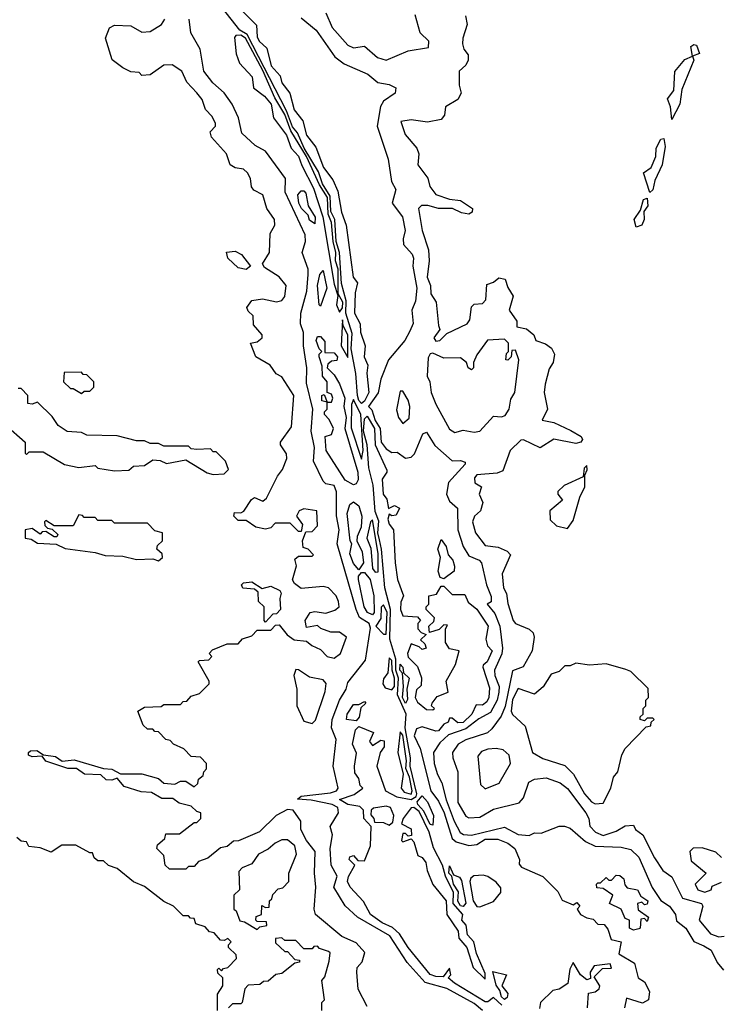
# Model space of a CAD drawing. Extents: x 2668140 to 2765664, y 823621 to 955240.
# Tile 245 of 256: x 2700110 to 2702661, y 878158 to 881743. Entities that reach past the tile are written whole.
import ezdxf

# ---------------------------------------------------------------- set-up
doc = ezdxf.new("R2010")
doc.units = 0

msp = doc.modelspace()

# ---------------------------------------------------------------- linework, layer by layer
at = {"layer": '0CON02XD'}
for points in [[(2701355, 880345.8), (2701345, 880356), (2701339.7, 880375), (2701334, 880455), (2701317.4, 880545), (2701320.6, 880600.6), (2701297.2, 880675), (2701299.3, 880719.2), (2701282.2, 880782.2), (2701274.7, 880895), (2701261.9, 880935), (2701257.5, 881015), (2701243.2, 881045), (2701240.7, 881100.7), (2701212.5, 881145), (2701198.4, 881188.4), (2701146.2, 881275), (2701121.2, 881331.2), (2701103.3, 881353.3), (2701081.5, 881411.5), (2700938.5, 881688.5), (2700911.9, 881705), (2700848.9, 881785)], [(2700901.2, 881795), (2700972.5, 881722.5), (2700975, 881680), (2700982.5, 881665), (2701009.5, 881639.5), (2701026, 881575), (2701058, 881538), (2701065, 881512.5), (2701093.8, 881475), (2701110, 881415), (2701141.4, 881375), (2701155, 881322.5), (2701188.3, 881278.3), (2701216, 881205), (2701250.3, 881160.3), (2701268.3, 881118.3), (2701282.1, 881042.1), (2701298.8, 880995), (2701324, 880805), (2701340, 880785), (2701331.7, 880748.3), (2701329.1, 880675), (2701350, 880635), (2701351.4, 880605), (2701368, 880555), (2701364, 880515), (2701377.5, 880485), (2701374.4, 880455.6), (2701381.5, 880385), (2701365, 880354.4), (2701355, 880345.8)], [(2701375, 878150), (2701343, 878213), (2701337.5, 878275), (2701338.3, 878291.7), (2701357, 878313), (2701367, 878347), (2701335, 878382.5), (2701282.5, 878405), (2701187.5, 878485), (2701182.5, 878505), (2701188.8, 878585), (2701183.3, 878635), (2701186.2, 878715), (2701153.8, 878755), (2701133.3, 878795), (2701133.3, 878825), (2701105.8, 878865), (2701085, 878867.9), (2701043.8, 878845), (2700983.6, 878786.4), (2700906.4, 878753.6), (2700888.3, 878751.7), (2700865, 878732.5), (2700841.7, 878728.3), (2700795, 878690), (2700761.7, 878678.3), (2700745, 878660), (2700725, 878660), (2700715, 878650), (2700655, 878650), (2700640, 878665), (2700635, 878700), (2700610, 878725), (2700611.7, 878738.3), (2700638.3, 878761.7), (2700641.7, 878778.3), (2700691.7, 878778.3), (2700745, 878820), (2700755, 878820), (2700770, 878835), (2700770, 878855), (2700755, 878860), (2700735, 878880), (2700690.6, 878890.6), (2700667.8, 878907.8), (2700627.8, 878907.8), (2700589.7, 878929.7), (2700551.9, 878931.9), (2700490.7, 878950.7), (2700465, 878981.2), (2700445.6, 878974.4), (2700425.5, 878975.5), (2700405, 878993.8), (2700346.3, 878996.3), (2700316.9, 879016.9), (2700285, 879016.7), (2700205, 879042.9), (2700191.7, 879061.7), (2700155, 879059.4), (2700142.5, 879065), (2700142, 879075), (2700149.4, 879080.6), (2700171.9, 879081.9), (2700196.2, 879066.2), (2700240.3, 879060.3), (2700265, 879043.3), (2700307.9, 879047.9), (2700415, 879016.7), (2700445, 879014.2), (2700477, 878997), (2700555, 878997.5), (2700615, 878980), (2700635, 878963.3), (2700675, 878960), (2700695, 878970), (2700715, 878970), (2700745, 878950), (2700758.3, 878961.7), (2700761.7, 878978.3), (2700778.3, 878991.7), (2700780, 879005), (2700790, 879015), (2700790, 879035), (2700768.3, 879058.3), (2700735, 879060), (2700708.3, 879088.3), (2700670, 879105), (2700658.3, 879118.3), (2700641.7, 879121.7), (2700615, 879150), (2700601.7, 879151.7), (2700595, 879160), (2700575, 879160), (2700560, 879175), (2700540, 879225), (2700565, 879240), (2700625, 879242.5), (2700635, 879250), (2700695, 879250), (2700705, 879260), (2700718.3, 879261.7), (2700735, 879280), (2700765, 879290), (2700800, 879325), (2700800, 879335), (2700760, 879405), (2700765, 879410), (2700798.3, 879411.7), (2700810, 879425), (2700800, 879435), (2700811.7, 879448.3), (2700865, 879470), (2700905, 879470), (2700921.7, 879488.3), (2700955, 879500), (2700975, 879520), (2701025, 879520), (2701041.7, 879538.3), (2701055, 879540), (2701083.6, 879503.6), (2701110, 879485), (2701155, 879480), (2701173.9, 879463.9), (2701205, 879450), (2701230, 879425), (2701255, 879418), (2701278, 879435), (2701300, 879495), (2701275, 879513.3), (2701243.6, 879513.6), (2701206.2, 879526.2), (2701195, 879537.5), (2701155, 879530), (2701150, 879555), (2701167.5, 879585), (2701185, 879588.8), (2701225, 879582), (2701257.3, 879592.7), (2701273.8, 879605), (2701271.4, 879625), (2701262, 879645), (2701235, 879674), (2701215, 879679.2), (2701135, 879672.5), (2701110.7, 879690.7), (2701103.9, 879703.9), (2701117.5, 879755), (2701111.7, 879778.3), (2701125, 879790), (2701175, 879790), (2701180, 879795), (2701160, 879815), (2701141.7, 879821.7), (2701140, 879845), (2701151.7, 879878.3), (2701175, 879880), (2701195, 879900), (2701192.5, 879955), (2701145, 879962.5), (2701127.5, 879955), (2701117.5, 879935), (2701140, 879905), (2701135, 879880), (2701125, 879880), (2701095, 879910), (2701040.7, 879909.3), (2701025, 879892.5), (2701005, 879887.5), (2700970, 879895), (2700935, 879920), (2700905, 879920), (2700890, 879935), (2700891.7, 879948.3), (2700915, 879947.5), (2700926.4, 879953.6), (2700953.6, 879996.4), (2700965, 880003.3), (2700995, 879990), (2701009.1, 880000.9), (2701049.3, 880080.7), (2701067.5, 880105), (2701082.5, 880145), (2701081.7, 880161.7), (2701060, 880195), (2701060, 880205), (2701099.3, 880260.7), (2701108, 880375), (2701065, 880442.5), (2701043.6, 880453.6), (2701022.5, 880485), (2700970, 880515), (2700950, 880565), (2700975, 880570), (2700992.5, 880585), (2700992.5, 880595), (2700961.7, 880631.7), (2700960, 880665), (2700941.7, 880681.7), (2700937.5, 880695), (2700955, 880720), (2700993.8, 880726.2), (2701045, 880715.8), (2701065, 880720), (2701076, 880735), (2701080, 880775), (2701055, 880806.7), (2701001.2, 880841.2), (2700993.6, 880853.6), (2701020, 880895), (2701022.5, 880965), (2701038.8, 880995), (2701038, 881015), (2701010, 881055), (2700995.8, 881105.8), (2700962.5, 881122.5), (2700953.9, 881133.9), (2700950, 881165), (2700940, 881185), (2700925, 881198.8), (2700895, 881203.3), (2700876.7, 881215), (2700863.3, 881255), (2700808.8, 881315), (2700803.3, 881335), (2700822.5, 881355), (2700823.3, 881365), (2700810.5, 881390.5), (2700786.4, 881416.4), (2700775, 881452.5), (2700755, 881476.7), (2700718.8, 881515), (2700700, 881555), (2700665, 881578.8), (2700635, 881577.5), (2700585, 881542.5), (2700555, 881540), (2700545, 881550), (2700515, 881552.5), (2700485, 881567.5), (2700447, 881597), (2700422.5, 881675), (2700437, 881713), (2700455, 881722.5), (2700515, 881720), (2700555, 881697.5), (2700585, 881700), (2700626.7, 881725), (2700638, 881745)], [(2701795.6, 878135.6), (2701765, 878161.4), (2701665, 878215.8), (2701587, 878237), (2701520.9, 878310.9), (2701457.5, 878407.5), (2701340, 878475), (2701295, 878516.7), (2701253.8, 878585), (2701265.8, 878625), (2701244.3, 878665), (2701240.8, 878725), (2701248.8, 878775), (2701240, 878805), (2701271.2, 878855), (2701268.8, 878875), (2701247.5, 878885), (2701171.3, 878901.3), (2701121.2, 878905), (2701135, 878915.5), (2701242, 878928), (2701263.3, 878935), (2701270, 878945), (2701252, 879025), (2701262.7, 879122.7), (2701246, 879165), (2701247.5, 879195), (2701274.2, 879265), (2701298.8, 879305), (2701305, 879330), (2701368.7, 879411.3), (2701387, 879527), (2701382.5, 879545), (2701347, 879567), (2701335.7, 879595), (2701266.2, 879835), (2701273.8, 879885), (2701263.9, 879936.1), (2701264.1, 880024.1), (2701255, 880047.5), (2701225, 880053.3), (2701215, 880062.5), (2701180, 880135), (2701183.8, 880185), (2701171.4, 880245), (2701176.9, 880325), (2701155, 880420), (2701156.2, 880475), (2701143.8, 880555), (2701143.6, 880603.6), (2701132.5, 880635), (2701133.8, 880675), (2701155.9, 880754.1), (2701160.8, 880815), (2701160, 880835), (2701138.8, 880895), (2701150.8, 880935), (2701149.1, 880959.1), (2701076.2, 881115), (2701078, 881165), (2701005, 881263.8), (2700967.5, 881285), (2700919.3, 881329.3), (2700906.2, 881385), (2700884, 881435), (2700855, 881476.2), (2700813.4, 881513.4), (2700780.8, 881555), (2700766.7, 881635), (2700733.3, 881695), (2700726.7, 881745)], [(2701135, 881750), (2701190, 881705), (2701257.3, 881607.3), (2701291.7, 881581.7), (2701377.5, 881545), (2701413.9, 881513.9), (2701455, 881506.7), (2701480, 881495), (2701476.7, 881475), (2701434.3, 881445.7), (2701423.3, 881426.7), (2701411.4, 881355), (2701451.4, 881235), (2701464.3, 881154.3), (2701480, 881125), (2701466.2, 881075), (2701503.8, 881025), (2701514, 880975), (2701506, 880945), (2701508, 880925), (2701538.8, 880888.8), (2701543.8, 880875), (2701542, 880845), (2701555.7, 880765), (2701551.7, 880718.3), (2701538, 880685), (2701542.9, 880637.1), (2701530.6, 880609.4), (2701512.5, 880575), (2701453.3, 880505), (2701425.5, 880434.5), (2701415.8, 880384.2), (2701380, 880335), (2701392, 880322), (2701405, 880283.8), (2701423.1, 880255), (2701426.7, 880205), (2701445, 880180), (2701465, 880167.5), (2701485, 880168.8), (2701515, 880146.7), (2701535, 880150), (2701547.5, 880162.5), (2701577.5, 880235), (2701591.7, 880241.7), (2701622.3, 880192.3), (2701685, 880136.7), (2701715, 880138), (2701731.7, 880131.7), (2701732.5, 880125), (2701671.7, 880058.3), (2701663.8, 880015), (2701675, 879990), (2701704.1, 879964.1), (2701705.8, 879885), (2701724.3, 879824.3), (2701745, 879791.2), (2701783.3, 879775), (2701791.2, 879765), (2701810, 879685), (2701827, 879643), (2701827, 879623), (2701812.5, 879615), (2701840.7, 879580.7), (2701858.8, 879535), (2701868.6, 879455), (2701865.5, 879434.5), (2701838.6, 879375), (2701840, 879355), (2701855.5, 879315.5), (2701854.2, 879294.2), (2701848.1, 879265), (2701825, 879221.1), (2701782.3, 879197.7), (2701735, 879160.5), (2701671.1, 879138.9), (2701639.7, 879110.3), (2701616.7, 879075), (2701618.8, 879035), (2701631.2, 878995), (2701647.1, 878965), (2701662.6, 878902.6), (2701691.9, 878825), (2701714.2, 878784.2), (2701726.2, 878776.2), (2701755, 878774.2), (2701875, 878802.5), (2701925, 878775.8), (2701965, 878772.5), (2701985, 878782.5), (2702009.3, 878780.7), (2702075, 878806.7), (2702093.6, 878806.4), (2702115, 878800), (2702170.9, 878750.9), (2702205, 878734), (2702299.7, 878729.7), (2702335, 878722), (2702365, 878693.3), (2702413, 878583), (2702445, 878536.2), (2702476, 878515), (2702497.5, 878485), (2702501.7, 878461.7), (2702535.8, 878435), (2702565, 878386.7), (2702600.9, 878370.9)], [(2701225, 881767.5), (2701248, 881715), (2701305, 881650), (2701325, 881640.8), (2701365, 881646.7), (2701413.3, 881605), (2701445, 881596), (2701525, 881630), (2701598.3, 881641.7), (2701600, 881665), (2701568.8, 881695), (2701550.7, 881760.7)], [(2701733, 881757), (2701740, 881725), (2701723.3, 881675), (2701722.5, 881655), (2701727.5, 881635), (2701742.5, 881615), (2701743.3, 881595), (2701735, 881577.5), (2701710, 881555), (2701710, 881505), (2701717.5, 881475), (2701705, 881452.5), (2701660, 881425), (2701656.7, 881395), (2701645, 881380), (2701595, 881370), (2701535, 881378.8), (2701497.5, 881372.5), (2701513.3, 881325), (2701556.7, 881275), (2701563.3, 881255), (2701560, 881215), (2701596.1, 881166.1), (2701603.3, 881135), (2701625, 881106.7), (2701675, 881088.9), (2701715, 881084), (2701759.2, 881055), (2701757.6, 881042.4), (2701745, 881034.4), (2701719.1, 881039.1), (2701685.6, 881055.6), (2701635, 881055.6), (2701596.5, 881066.5), (2701573.6, 881066.4), (2701562.5, 881055), (2701576, 880975), (2701598.6, 880905), (2701600.8, 880865), (2701593.3, 880805), (2701605.6, 880775), (2701607.5, 880745), (2701626, 880715), (2701635, 880630), (2701640, 880615), (2701617.5, 880585), (2701625, 880572.5), (2701640, 880575), (2701665, 880600), (2701740, 880635), (2701749.3, 880650.7), (2701755, 880697.5), (2701765, 880707.5), (2701795, 880710), (2701807, 880723), (2701810.7, 880779.3), (2701835, 880787.5), (2701855, 880802.5), (2701878.3, 880798.3), (2701887.5, 880767.5), (2701906.4, 880736.4), (2701892.5, 880685), (2701920, 880645), (2701920, 880625), (2701955, 880617.5), (2701982.5, 880595), (2701990, 880575), (2702025, 880562.5), (2702046.4, 880546.4), (2702057.5, 880525), (2702052.5, 880495), (2702038.3, 880471.7), (2702023.6, 880416.4), (2702020, 880385), (2702032.5, 880325), (2702012.5, 880285), (2702055, 880276.2), (2702117.5, 880247.5), (2702154, 880225), (2702159.2, 880215), (2702153.8, 880205), (2702135, 880200), (2702055, 880215.8), (2702005, 880184), (2701945, 880213.3), (2701935, 880212.5), (2701896.2, 880175), (2701869.3, 880100.7), (2701848.3, 880091.7), (2701775, 880085.8), (2701766.7, 880075), (2701767, 880057), (2701791.7, 880041.7), (2701783.3, 880015), (2701796.7, 879985), (2701787.5, 879955), (2701766.7, 879935), (2701758.8, 879915), (2701770, 879875), (2701805, 879828.8), (2701852.3, 879822.3), (2701885, 879807.5)], [(2701275, 880677.5), (2701285, 880693.3), (2701287.3, 880715), (2701270, 880745), (2701269.3, 880835), (2701259.4, 880865), (2701260.8, 880895), (2701251.1, 880935), (2701245.3, 881005), (2701233.3, 881035), (2701230.8, 881095), (2701201.6, 881141.6), (2701154.5, 881245), (2701097.9, 881337.9), (2701075, 881398.1), (2701038.6, 881458.6), (2700995, 881558.1), (2700932.3, 881675), (2700915, 881687.1), (2700897.5, 881685), (2700891.7, 881678.3), (2700898.8, 881618.8), (2700910, 881585), (2700957.1, 881535), (2700962, 881495), (2701001.2, 881465), (2701025.6, 881435.6), (2701034.3, 881385), (2701081.9, 881321.9), (2701098.6, 881275), (2701125.5, 881245.5), (2701138, 881212), (2701179.4, 881129.4), (2701213.5, 881025), (2701255, 880780), (2701268.3, 880738.3), (2701263.1, 880705), (2701275, 880677.5)], [(2702485, 881380), (2702480, 881425), (2702468.8, 881455), (2702492, 881485), (2702495.8, 881554.2), (2702532.2, 881597.8), (2702560, 881610), (2702554, 881645), (2702565, 881652), (2702575, 881650), (2702585, 881620), (2702560, 881610), (2702564.3, 881595), (2702521.1, 881488.9), (2702514.4, 881435), (2702485, 881380)], [(2702405, 881113.8), (2702381.2, 881185), (2702410, 881205), (2702426, 881245), (2702428.1, 881275), (2702445, 881307.5), (2702455, 881310), (2702460.9, 881280.9), (2702449.1, 881215), (2702422.9, 881157.1), (2702416.1, 881123.9), (2702405, 881113.8)], [(2701185, 881000), (2701165, 881012.5), (2701160.7, 881030.7), (2701136.7, 881055), (2701126.7, 881075), (2701123.3, 881105), (2701135, 881120), (2701145, 881120), (2701151.7, 881111.7), (2701160, 881065), (2701186.4, 881023.6), (2701185, 881000)], [(2702355, 880988), (2702348.1, 881015), (2702371.2, 881048.8), (2702381.7, 881088.3), (2702395, 881093.3), (2702397.8, 881065), (2702382.5, 881045), (2702384.4, 881015), (2702375, 880994.4), (2702355, 880988)], [(2700935, 880833.8), (2700905, 880840), (2700867.5, 880875), (2700863.6, 880896.4), (2700895, 880900), (2700917.7, 880887.7), (2700950, 880845), (2700935, 880833.8)], [(2701205, 880700), (2701200, 880705), (2701194, 880775), (2701202.5, 880815), (2701215, 880830), (2701228, 880765), (2701205, 880700)], [(2701305, 880512.5), (2701305.4, 880595), (2701288.3, 880628.3), (2701285, 880650), (2701280.6, 880555), (2701305, 880512.5)], [(2701325, 880050), (2701295, 880066.7), (2701226.2, 880175), (2701222.5, 880225), (2701245, 880232.5), (2701252.5, 880255), (2701237, 880287), (2701220, 880305), (2701220, 880315), (2701230, 880325), (2701230, 880350), (2701210, 880355), (2701210, 880375), (2701218.3, 880378.3), (2701230, 880350), (2701245, 880350), (2701250, 880365), (2701245, 880380), (2701230, 880385), (2701230, 880425), (2701212.5, 880445), (2701211.7, 880481.7), (2701200, 880515), (2701200, 880525), (2701210, 880535), (2701200, 880545), (2701190, 880575), (2701195, 880590), (2701205, 880590), (2701221.7, 880571.7), (2701221.7, 880531.7), (2701255, 880530), (2701266.7, 880515), (2701265, 880502.5), (2701245, 880500), (2701231.7, 880488.3), (2701230, 880475), (2701255, 880450), (2701275, 880417.5), (2701293.8, 880365), (2701290, 880335), (2701298.6, 880295), (2701293.8, 880255), (2701341.4, 880095), (2701342, 880068), (2701335, 880052.5), (2701325, 880050)], [(2701695, 880240), (2701725, 880248.8), (2701765, 880241.4), (2701785, 880244.2), (2701835, 880300), (2701865, 880296.7), (2701877.7, 880302.3), (2701892.5, 880325), (2701898.3, 880361.7), (2701913.3, 880385), (2701927.5, 880505), (2701915, 880540), (2701901.7, 880538.3), (2701900, 880515), (2701887, 880503), (2701880, 880505), (2701883, 880527), (2701890, 880535), (2701890, 880565), (2701875, 880580), (2701813.6, 880576.4), (2701775, 880522.5), (2701762.5, 880495), (2701762.5, 880475), (2701755, 880467.5), (2701743.3, 880475), (2701737.5, 880495), (2701715, 880511.2), (2701655, 880510), (2701615, 880528.8), (2701605, 880526.7), (2701597.7, 880512.3), (2701593.8, 880445), (2701603.3, 880425), (2701608.8, 880385), (2701625, 880342.5), (2701675, 880252.5), (2701695, 880240)], [(2700335, 880382.5), (2700345, 880390), (2700365, 880390), (2700380, 880405), (2700380, 880425), (2700355, 880450), (2700341.7, 880451.7), (2700335, 880460), (2700271.7, 880458.3), (2700270, 880425), (2700295, 880400), (2700305, 880400), (2700335, 880382.5)], [(2700815, 880087.5), (2700855, 880090), (2700870, 880105), (2700860, 880135), (2700825, 880170), (2700815, 880170), (2700805, 880180), (2700755, 880177.5), (2700735, 880180), (2700725, 880190), (2700635, 880190), (2700615, 880200), (2700585, 880200), (2700565, 880210), (2700535, 880210), (2700465, 880227.5), (2700355, 880230), (2700335, 880240), (2700283, 880243), (2700250, 880265), (2700228.3, 880298.3), (2700175, 880350), (2700155, 880342.5), (2700140, 880345), (2700140, 880375), (2700115, 880400), (2700105, 880400)], [(2701505, 880273.3), (2701527.9, 880292.1), (2701530.8, 880335), (2701525, 880357.5), (2701505, 880390), (2701495, 880390), (2701482.7, 880322.7), (2701488.8, 880295), (2701505, 880273.3)], [(2701355, 880142.5), (2701360.8, 880175), (2701351.8, 880305), (2701325, 880360), (2701317.7, 880342.3), (2701317.2, 880257.2), (2701355, 880142.5)], [(2700058.3, 880268.3), (2700130, 880205), (2700130, 880165), (2700135, 880160), (2700145, 880170), (2700195, 880170), (2700273, 880123), (2700325, 880112.5), (2700385, 880120), (2700395, 880110), (2700455, 880100), (2700507, 880103), (2700525, 880117.5), (2700565, 880120), (2700595, 880140), (2700621.7, 880138.3), (2700645, 880127.5), (2700715, 880140), (2700793, 880093), (2700815, 880087.5)], [(2701865.3, 878155.3), (2701835, 878182.5), (2701815, 878166.7), (2701805, 878166.7), (2701693.3, 878235), (2701670, 878255), (2701680, 878265), (2701675, 878290), (2701651.7, 878258.3), (2701625, 878258.8), (2701605, 878266.2), (2701524, 878365), (2701493.3, 878415), (2701467.8, 878437.8), (2701430, 878455), (2701387.5, 878485), (2701362.5, 878532.5), (2701313.3, 878585), (2701303.3, 878605), (2701307, 878623), (2701330, 878665), (2701310, 878685), (2701312.5, 878695), (2701325, 878700), (2701341.7, 878681.7), (2701365, 878680), (2701387.5, 878735), (2701390, 878805), (2701363.3, 878835), (2701362.5, 878865), (2701348.8, 878878.8), (2701305, 878886), (2701274.2, 878904.2), (2701327.9, 878922.1), (2701360, 878945), (2701350, 878955), (2701345, 878980), (2701330.7, 879000.7), (2701328.8, 879025), (2701337, 879073), (2701322.5, 879105), (2701333, 879157), (2701345, 879170), (2701398.3, 879148.3), (2701383.8, 879115), (2701395, 879100), (2701425, 879120), (2701437, 879117), (2701436.7, 879095), (2701422.5, 879075), (2701410, 879025), (2701442.5, 878935), (2701483.6, 878913.6), (2701535, 878903.5), (2701553.6, 878915), (2701556.1, 878925), (2701531.8, 879025), (2701533.3, 879055), (2701513.3, 879165), (2701517.8, 879215), (2701486.2, 879285), (2701489.7, 879345), (2701480.3, 879375), (2701480, 879415), (2701458, 879488), (2701460.7, 879595), (2701439.4, 879675), (2701427.7, 879815), (2701419.7, 879849.7), (2701414.1, 879875), (2701417.2, 879917.2), (2701405, 879952.5), (2701397.7, 880047.7), (2701381.1, 880111.1), (2701375.5, 880195.5), (2701361.9, 880245), (2701365, 880290), (2701375, 880300), (2701402.1, 880255), (2701404.4, 880195), (2701447, 880103), (2701447.5, 880095), (2701430, 880070), (2701433.3, 880015), (2701447, 879997), (2701453.3, 879963.3), (2701475, 879973.8), (2701492.5, 879965), (2701480.8, 879939.2), (2701465, 879936.2), (2701455, 879942.5), (2701450.8, 879925), (2701455, 879906.7), (2701471.2, 879885), (2701476.7, 879765), (2701486, 879705), (2701507.5, 879645), (2701498.3, 879621.7), (2701496.7, 879595), (2701505, 879572.5), (2701558.3, 879568.3), (2701570, 879555), (2701560, 879545), (2701560, 879525), (2701571.7, 879511.7), (2701590, 879505), (2701570, 879485), (2701585, 879470), (2701590, 879455), (2701575, 879450), (2701565, 879460), (2701535, 879470), (2701522, 879435), (2701525, 879422.5), (2701558.3, 879388.3), (2701573, 879347), (2701571.7, 879318.3), (2701555, 879302.5), (2701550, 879275), (2701558.3, 879258.3), (2701591.7, 879231.7), (2701615, 879230), (2701620, 879235), (2701610, 879245), (2701612.5, 879255), (2701630.7, 879279.3), (2701670, 879295), (2701663.3, 879335), (2701697.5, 879395), (2701710, 879445), (2701675, 879452.5), (2701660, 879475), (2701660, 879525), (2701668.3, 879538.3), (2701655, 879540), (2701637, 879523), (2701601.7, 879511.7), (2701600, 879535), (2701618.3, 879551.7), (2701620, 879565), (2701590, 879595), (2701590, 879605), (2701600, 879615), (2701600, 879645), (2701628.3, 879651.7), (2701645, 879680), (2701655, 879680), (2701685, 879650), (2701730.7, 879650.7), (2701742.7, 879622.7), (2701775, 879596.2), (2701816, 879535), (2701807, 879487), (2701813, 879463), (2701830, 879445), (2701812.5, 879405), (2701797.5, 879392.5), (2701796.7, 879385), (2701820.7, 879310.7), (2701818, 879275), (2701810.5, 879259.5), (2701795, 879247.5), (2701771.7, 879248.3), (2701756.2, 879215), (2701725, 879184), (2701705, 879183.3), (2701685, 879200), (2701675, 879200), (2701670, 879185), (2701655, 879177.5), (2701635, 879153.8), (2701625, 879152), (2701575, 879168.8), (2701555, 879160.8), (2701546.9, 879135), (2701568.9, 879088.9), (2701606.7, 878935), (2701635, 878897.5), (2701655.8, 878855), (2701685, 878761.2), (2701699.7, 878749.7), (2701745, 878736), (2701775, 878740), (2701805, 878758.8), (2701850.7, 878759.3), (2701887.5, 878745), (2701912.5, 878725), (2701930, 878685), (2701928.3, 878668.3), (2701937, 878657), (2702015, 878623.3), (2702069.3, 878569.3), (2702085, 878537.5), (2702125, 878520), (2702138.3, 878528.3), (2702150, 878515), (2702140, 878505), (2702152.5, 878485), (2702175, 878472.5), (2702198.3, 878468.3), (2702215, 878450), (2702238.3, 878448.3), (2702251.7, 878431.7), (2702263.6, 878393.6), (2702300, 878385), (2702291.7, 878341.7), (2702348.3, 878308.3), (2702362.5, 878255), (2702385, 878240), (2702403.3, 878205), (2702400, 878175), (2702377.5, 878162.5), (2702320, 878180), (2702312.5, 878145)], [(2702105, 879890), (2702125, 879920), (2702150, 880005), (2702168.3, 880041.7), (2702167.5, 880085), (2702176.1, 880103.9), (2702175, 880120), (2702165, 880110), (2702161.7, 880078.3), (2702093, 880047), (2702070, 880025), (2702070, 880015), (2702087, 879993), (2702040, 879955), (2702041.7, 879921.7), (2702065, 879900), (2702105, 879890)], [(2701345, 879740), (2701325, 879762.5), (2701311.7, 879798.3), (2701320, 879835), (2701313.8, 879845), (2701302.5, 879945), (2701312, 879978), (2701325, 879987.5), (2701345, 879972.5), (2701355.8, 879935), (2701353.8, 879895), (2701338.3, 879861.7), (2701337.5, 879845), (2701356.7, 879805), (2701362.5, 879765), (2701345, 879740)], [(2700615, 879772.5), (2700630, 879785), (2700628.3, 879798.3), (2700610, 879815), (2700611.7, 879828.3), (2700630, 879845), (2700630, 879875), (2700601.7, 879881.7), (2700575, 879910), (2700455, 879910), (2700445, 879920), (2700395, 879920), (2700385, 879930), (2700345, 879930), (2700338.3, 879938.3), (2700325, 879940), (2700305, 879900), (2700235, 879900), (2700205, 879920), (2700200, 879915), (2700201.7, 879901.7), (2700211.7, 879891.7), (2700228.3, 879888.3), (2700248.3, 879868.3), (2700245, 879860), (2700235, 879860), (2700205, 879880), (2700191.7, 879878.3), (2700185, 879870), (2700155, 879890), (2700130, 879885), (2700130, 879855), (2700151.7, 879851.7), (2700175, 879837.5), (2700243, 879833), (2700275, 879817.5), (2700385, 879803.3), (2700421.7, 879791.7), (2700485, 879790), (2700535, 879777.5), (2700595, 879780), (2700615, 879772.5)], [(2701405, 879732), (2701415, 879732.5), (2701415, 879800), (2701395, 879922.5), (2701387.5, 879915), (2701374.4, 879855), (2701388.3, 879818.3), (2701394.5, 879744.5), (2701405, 879732)], [(2701655, 879707.5), (2701641.7, 879711.7), (2701633.8, 879735), (2701642.5, 879785), (2701632.5, 879815), (2701645, 879850), (2701662.5, 879825), (2701670, 879795), (2701687.5, 879775), (2701693, 879753), (2701692.5, 879735), (2701655, 879707.5)], [(2701885, 879807.5), (2701897.5, 879795), (2701866.7, 879725), (2701871.4, 879675), (2701883.2, 879653.2), (2701887, 879617), (2701907.5, 879555), (2701915, 879544.2), (2701965, 879523.8), (2701980, 879510), (2701983.8, 879495), (2701976.7, 879445), (2701943, 879387), (2701905, 879372.5), (2701877.5, 879242.5), (2701863.3, 879206.7), (2701829.3, 879160.7), (2701813.6, 879146.4), (2701735, 879120.8), (2701706.2, 879105), (2701685.8, 879075), (2701687.1, 879055), (2701706, 879005), (2701705, 878893.3), (2701735, 878843.3), (2701745, 878837.5), (2701785, 878840), (2701835, 878868.8), (2701928.3, 878891.7), (2701945, 878910), (2701963.6, 878966.4), (2701985, 878977.5), (2702027, 878983), (2702077.5, 878965), (2702105, 878943.3), (2702172, 878855), (2702182, 878835), (2702186.1, 878806.1), (2702206.2, 878785), (2702235, 878773.1), (2702281.7, 878788.3), (2702315, 878807.5), (2702345, 878810), (2702352.5, 878795), (2702378.8, 878775), (2702421.2, 878691.2), (2702452.5, 878645), (2702485, 878622.5), (2702523.8, 878545), (2702592.5, 878525), (2702597.5, 878515), (2702583.8, 878465), (2702625, 878414.2), (2702656.2, 878403.8), (2702675, 878406.7)], [(2701005, 879550), (2701000, 879555), (2701000, 879605), (2700980, 879625), (2700978.3, 879658.3), (2700965, 879670), (2700923, 879673), (2700917.5, 879685), (2700925, 879692.5), (2700955, 879696.2), (2700992.5, 879672.5), (2701025, 879680), (2701057.5, 879665), (2701062.5, 879655), (2701057.5, 879635), (2701060, 879595), (2701045, 879580), (2701031.7, 879578.3), (2701005, 879550)], [(2701395, 879576.7), (2701376.7, 879585), (2701364.2, 879605), (2701343.3, 879705), (2701343.3, 879716.7), (2701355, 879730), (2701365, 879730), (2701385.8, 879705), (2701399.2, 879645), (2701401.2, 879585), (2701395, 879576.7)], [(2701435, 879506), (2701445, 879506.2), (2701448.2, 879585), (2701435, 879612.5), (2701426.4, 879603.6), (2701425, 879562.5), (2701406.7, 879535), (2701435, 879506)], [(2701465, 879302.5), (2701474.3, 879315), (2701475.4, 879345), (2701466.2, 879375), (2701465, 879410), (2701455, 879420), (2701450, 879365), (2701435, 879343.3), (2701431.9, 879325), (2701440.8, 879310.8), (2701465, 879302.5)], [(2701175, 879180), (2701187.3, 879192.7), (2701222.7, 879297.3), (2701225.7, 879325.7), (2701215, 879340), (2701165, 879349.2), (2701125, 879376.2), (2701115, 879376.7), (2701108, 879355), (2701118.8, 879305), (2701119.2, 879245), (2701145, 879188.8), (2701175, 879180)], [(2701515, 879253.8), (2701503.8, 879275), (2701508, 879315), (2701504.2, 879364.2), (2701493.8, 879375), (2701495, 879396.7), (2701505.5, 879385.5), (2701507.5, 879365), (2701528, 879345), (2701520, 879305), (2701522, 879268), (2701515, 879253.8)], [(2702205, 878887.5), (2702235, 878890), (2702262.5, 878945), (2702272.5, 878985), (2702287.5, 879005), (2702303, 879067), (2702315, 879090), (2702391.7, 879168.3), (2702408.3, 879171.7), (2702410, 879185), (2702420, 879195), (2702415, 879200), (2702395, 879200), (2702385, 879190), (2702370, 879195), (2702370, 879205), (2702380, 879215), (2702380, 879235), (2702390, 879245), (2702390, 879265), (2702400, 879275), (2702398.3, 879308.3), (2702335, 879370), (2702317, 879377), (2702245, 879397.5), (2702185, 879392.5), (2702135, 879400), (2702115, 879390), (2702095, 879390), (2702075, 879370), (2702045, 879360), (2702016.4, 879313.6), (2701985, 879286.7), (2701925, 879307.5), (2701905, 879267.5), (2701900, 879225), (2701905, 879213.3), (2701950.7, 879170.7), (2701977.5, 879075), (2702015, 879052.5), (2702095, 879027.5), (2702126.1, 878996.1), (2702166.7, 878925), (2702192.5, 878895), (2702205, 878887.5)], [(2701335, 879190), (2701300, 879195), (2701302.5, 879215), (2701325, 879250), (2701345, 879250), (2701365, 879260), (2701370, 879255), (2701352.5, 879237.5), (2701346.4, 879203.6), (2701335, 879190)], [(2701535, 878923.1), (2701539.5, 878935), (2701530, 878985), (2701516.6, 879016.6), (2701518.5, 879045), (2701505, 879137.5), (2701495, 879150), (2701487.5, 879075), (2701506.1, 878996.1), (2701498.8, 878945), (2701510.3, 878930.3), (2701535, 878923.1)], [(2701805, 878942.5), (2701856.4, 878963.6), (2701897.5, 879035), (2701892.5, 879065), (2701870, 879085), (2701845, 879090), (2701815, 879086.7), (2701791.7, 879078.3), (2701778.3, 879061.7), (2701788.3, 878958.3), (2701805, 878942.5)], [(2701615, 878810), (2701605, 878812.5), (2701581.1, 878861.1), (2701559.4, 878885), (2701556.9, 878895), (2701575, 878917.5), (2701595.6, 878895), (2701617.1, 878845), (2701615, 878810)], [(2701455, 878810), (2701468.3, 878821.7), (2701472.5, 878845), (2701460, 878875), (2701445, 878880), (2701398.3, 878871.7), (2701390, 878865), (2701388.3, 878848.3), (2701400, 878835), (2701401.7, 878821.7), (2701435, 878820), (2701455, 878810)], [(2701805, 878250), (2701805, 878270), (2701773.2, 878343.2), (2701764, 878385), (2701741.1, 878411.1), (2701735.7, 878445.7), (2701720, 878465), (2701724.2, 878485), (2701688.1, 878525), (2701689.1, 878565), (2701660, 878625), (2701649.6, 878665), (2701617.4, 878727.4), (2701601.5, 878785), (2701565, 878860.6), (2701545, 878874.4), (2701535, 878873.1), (2701506.7, 878835), (2701500, 878815), (2701535, 878796.7), (2701537, 878773), (2701525, 878770), (2701515, 878780), (2701505, 878780), (2701500, 878755), (2701505, 878750), (2701535, 878760), (2701545, 878750), (2701560, 878700), (2701575, 878692.5), (2701588.8, 878675), (2701593.3, 878645), (2701613.9, 878593.9), (2701663.3, 878535), (2701666, 878485), (2701706.7, 878425), (2701709.3, 878399.3), (2701738.8, 878365), (2701761.7, 878291.7), (2701805, 878250)], [(2700830, 878135), (2700830, 878195), (2700850, 878225), (2700850, 878255), (2700831.7, 878271.7), (2700830, 878285), (2700835, 878290), (2700845, 878280), (2700851.7, 878288.3), (2700868.3, 878291.7), (2700900, 878325), (2700898.3, 878338.3), (2700870, 878365), (2700870, 878375), (2700880, 878385), (2700868.3, 878398.3), (2700855, 878390), (2700841.7, 878391.7), (2700818.3, 878418.3), (2700801.7, 878421.7), (2700785, 878440), (2700751.7, 878451.7), (2700745, 878470), (2700731.7, 878471.7), (2700725, 878480), (2700705, 878480), (2700670, 878515), (2700635, 878532.5), (2700565, 878586.7), (2700523.9, 878603.9), (2700465, 878652.5), (2700433, 878663), (2700415, 878680), (2700395, 878680), (2700381.7, 878691.7), (2700375, 878710), (2700365, 878710), (2700315, 878737.5), (2700263, 878737), (2700225, 878712.5), (2700185, 878727.5), (2700143, 878733), (2700135, 878750), (2700115, 878752.5), (2700100, 878765)], [(2700975, 878430), (2700985, 878440), (2701010, 878445), (2701008.3, 878458.3), (2700975, 878460), (2700970, 878465), (2700971.7, 878478.3), (2700990, 878485), (2700991.7, 878518.3), (2701005, 878510), (2701018.3, 878511.7), (2701020, 878535), (2701028.3, 878541.7), (2701031.7, 878558.3), (2701051.7, 878578.3), (2701068.3, 878581.7), (2701090, 878605), (2701090, 878635), (2701117.5, 878705), (2701112.5, 878735), (2701085, 878757.5), (2701065, 878757.5), (2701040, 878745), (2701015, 878722.5), (2700980, 878705), (2700955, 878670), (2700920, 878655), (2700908.3, 878641.7), (2700910, 878575), (2700890, 878555), (2700890, 878505), (2700898.3, 878498.3), (2700911.7, 878461.7), (2700928.3, 878458.3), (2700975, 878430)], [(2702665, 878692.5), (2702645, 878712.5), (2702595, 878727.5), (2702563, 878727), (2702550, 878715), (2702555, 878680), (2702610, 878635), (2702570, 878595), (2702580, 878575), (2702605, 878566.7), (2702627.5, 878575), (2702631.7, 878588.3), (2702665, 878602.5)], [(2701725, 878514.4), (2701715, 878517.1), (2701705, 878533.3), (2701707.5, 878567.5), (2701689.5, 878595), (2701684.2, 878624.2), (2701672.2, 878635), (2701675, 878662.5), (2701690, 878630), (2701711.2, 878621.2), (2701718.6, 878608.6), (2701734, 878526), (2701725, 878514.4)], [(2701785, 878512.5), (2701835, 878532.5), (2701862.5, 878565), (2701861.7, 878581.7), (2701845, 878602.5), (2701815, 878623.3), (2701797.7, 878627.7), (2701764.1, 878625.9), (2701752.9, 878617.1), (2701749.2, 878605), (2701760.8, 878535), (2701774.1, 878514.1), (2701785, 878512.5)], [(2702345, 878427.5), (2702330, 878435), (2702330, 878465), (2702315, 878470), (2702300, 878505), (2702257.5, 878525), (2702270, 878555), (2702235, 878580), (2702211.7, 878581.7), (2702210, 878595), (2702215, 878600), (2702225, 878600), (2702245, 878620), (2702255, 878610), (2702265, 878610), (2702281.7, 878628.3), (2702295, 878627.5), (2702310, 878615), (2702313, 878593), (2702321.7, 878581.7), (2702360, 878575), (2702371.7, 878551.7), (2702397.5, 878535), (2702395, 878522.5), (2702385, 878520), (2702375, 878530), (2702360, 878525), (2702361.7, 878501.7), (2702400, 878475), (2702395, 878460), (2702385, 878470), (2702371.7, 878468.3), (2702370, 878435), (2702365, 878432.5), (2702345, 878427.5)], [(2701210, 878135), (2701210, 878165), (2701220, 878175), (2701210, 878245), (2701221.7, 878258.3), (2701237.5, 878315), (2701240, 878345), (2701235, 878350), (2701201.7, 878361.7), (2701195, 878370), (2701181.7, 878368.3), (2701175, 878360), (2701145, 878360), (2701115, 878390), (2701075, 878390), (2701065, 878400), (2701041.7, 878398.3), (2701041.7, 878381.7), (2701075, 878350), (2701085, 878350), (2701111.7, 878321.7), (2701128.3, 878318.3), (2701128.3, 878311.7), (2701111.7, 878308.3), (2701065, 878270), (2701043, 878267), (2701015, 878242.5), (2700998.3, 878241.7), (2700985, 878230), (2700941.7, 878228.3), (2700930, 878215), (2700920, 878165), (2700915, 878160), (2700885, 878160), (2700870, 878145)], [(2702600.9, 878370.9), (2702628, 878355), (2702650.3, 878310.3), (2702673, 878283)], [(2702177.5, 878145), (2702181.7, 878198.3), (2702205, 878203.3), (2702220, 878215), (2702222.5, 878225), (2702201.7, 878258.3), (2702231.7, 878288.3), (2702265, 878290), (2702260, 878305), (2702201.7, 878298.3), (2702187.5, 878275), (2702188.3, 878251.7), (2702175, 878247.5), (2702152.5, 878265), (2702125, 878310), (2702113.6, 878286.4), (2702105.8, 878234.2), (2702075, 878213.8), (2702051.7, 878208.3), (2702006.7, 878165), (2702003, 878143)], [(2701875, 878176.2), (2701864.4, 878185), (2701858.3, 878208.3), (2701845, 878227.5), (2701833, 878277), (2701882.5, 878265), (2701866, 878225), (2701887.5, 878197.5), (2701885, 878182.5), (2701875, 878176.2)]]:
    msp.add_lwpolyline(points, dxfattribs=at)

doc.saveas('drawing.dxf')
